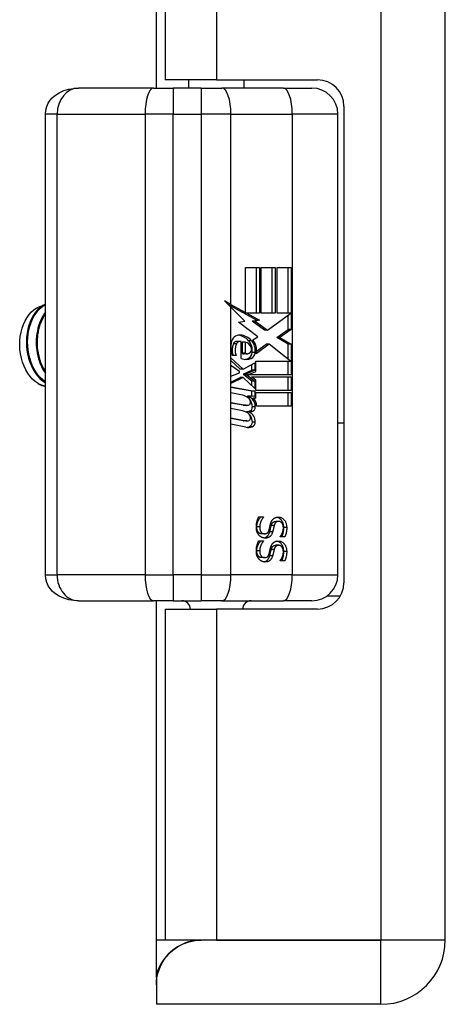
# Model space of a CAD drawing. Header units: inches. Extents: x 1.5 to 30.7, y 2.1 to 16.8.
# Tile 5 of 33: x 9.1 to 10.1, y 6.4 to 8.7. Entities that reach past the tile are written whole.
import ezdxf

# ---------------------------------------------------------------- set-up
doc = ezdxf.new("R2010")
doc.units = ezdxf.units.IN
doc.header["$MEASUREMENT"] = 0
doc.layers.add('Visible Edges(ANSI)', color=7, linetype='Continuous', lineweight=25)
doc.layers.add('Visible Tangent Edges(ANSI)', color=7, linetype='Continuous', lineweight=25)

msp = doc.modelspace()

# ---------------------------------------------------------------- linework, layer by layer
at = {"layer": 'Visible Edges(ANSI)'}
for p, q in [((10.0809, 6.571), (10.0809, 12.279)), ((9.4249, 8.5077), (9.4249, 10.3423)), ((9.4449, 10.3235), (9.4449, 8.5265)), ((9.4184, 8.5077), (9.2484, 8.5077)), ((9.4184, 8.5077), (9.4632, 8.5077)), ((9.5614, 8.5265), (9.4449, 8.5265)), ((9.5267, 8.5077), (9.4632, 8.5077)), ((9.4989, 8.5077), (9.4989, 8.5265)), ((9.5267, 8.5077), (9.5738, 8.5077)), ((9.5614, 8.5265), (9.7909, 8.5265)), ((9.7132, 8.5077), (9.5738, 8.5077)), ((9.6239, 8.5077), (9.6239, 8.5265)), ((9.7132, 8.5077), (9.7779, 8.5077)), ((9.8509, 8.4665), (9.8509, 7.3835)), ((9.1728, 7.4014), (9.1728, 8.4486)), ((9.837, 7.4014), (9.837, 8.4486)), ((9.6271, 8.0996), (9.6588, 8.0996)), ((9.6271, 7.9978), (9.6271, 8.0996)), ((9.652, 7.996), (9.652, 8.0996)), ((9.6588, 8.0996), (9.6588, 7.996)), ((9.6632, 8.0996), (9.6949, 8.0996)), ((9.6632, 7.996), (9.6632, 8.0996)), ((9.6881, 7.996), (9.6881, 8.0996)), ((9.6949, 8.0996), (9.6949, 7.996)), ((9.699, 7.996), (9.699, 8.0996)), ((9.699, 8.0996), (9.7307, 8.0996)), ((9.724, 7.996), (9.724, 8.0996)), ((9.7307, 8.0996), (9.7307, 7.9591)), ((9.6204, 7.9978), (9.5882, 8.0156)), ((9.594, 8.0161), (9.6271, 7.9978)), ((9.6256, 7.9778), (9.594, 8.0097)), ((9.6271, 7.9978), (9.6204, 7.9978)), ((9.6526, 7.9799), (9.6236, 7.996)), ((9.6304, 7.996), (9.6236, 7.996)), ((9.6304, 7.996), (9.6594, 7.9799)), ((9.6588, 7.996), (9.6304, 7.996)), ((9.6949, 7.996), (9.6632, 7.996)), ((9.6771, 7.9572), (9.7301, 7.996)), ((9.7301, 7.996), (9.699, 7.996)), ((9.724, 7.9591), (9.724, 7.9915)), ((9.6116, 7.9757), (9.6256, 7.9778)), ((9.6551, 7.9427), (9.6116, 7.9757)), ((9.6427, 7.9778), (9.6526, 7.9799)), ((9.6704, 7.9572), (9.6427, 7.9778)), ((9.6494, 7.9778), (9.6427, 7.9778)), ((9.6594, 7.9799), (9.6494, 7.9778)), ((9.6494, 7.9778), (9.6771, 7.9572)), ((9.6594, 7.9799), (9.6526, 7.9799)), ((9.6771, 7.9572), (9.6704, 7.9572)), ((9.6982, 7.9406), (9.724, 7.9591)), ((9.7307, 7.9591), (9.7049, 7.9406)), ((9.7307, 7.9591), (9.724, 7.9591)), ((9.6149, 7.9321), (9.6082, 7.9321)), ((9.6176, 7.8933), (9.6176, 7.9317)), ((9.6265, 7.9301), (9.6198, 7.9301)), ((9.6198, 7.9301), (9.6198, 7.9049)), ((9.6265, 7.9301), (9.6265, 7.9049)), ((9.6437, 7.9354), (9.6551, 7.9427)), ((9.6811, 7.9257), (9.6517, 7.904)), ((9.6524, 7.9095), (9.6744, 7.9257)), ((9.6811, 7.9257), (9.6744, 7.9257)), ((9.7295, 7.8873), (9.6811, 7.9257)), ((9.724, 7.926), (9.6982, 7.9406)), ((9.7049, 7.9406), (9.6982, 7.9406)), ((9.7049, 7.9406), (9.7307, 7.926)), ((9.724, 7.8917), (9.724, 7.926)), ((9.7307, 7.926), (9.724, 7.926)), ((9.7307, 7.926), (9.7307, 7.8558)), ((9.6265, 7.9049), (9.6198, 7.9049)), ((9.631, 7.9037), (9.6243, 7.9037)), ((9.649, 7.9065), (9.6423, 7.9065)), ((9.5943, 7.8945), (9.6218, 7.8687)), ((9.5943, 7.8775), (9.5943, 7.8945)), ((9.615, 7.8687), (9.5943, 7.8882)), ((9.6058, 7.9002), (9.5969, 7.9002)), ((9.6218, 7.8687), (9.6481, 7.8832)), ((9.6414, 7.8662), (9.6414, 7.8795)), ((9.6481, 7.8832), (9.6481, 7.8662)), ((9.6509, 7.8873), (9.7295, 7.8873)), ((9.6509, 7.8637), (9.6509, 7.8873)), ((9.724, 7.8558), (9.724, 7.8873)), ((9.6135, 7.8634), (9.5943, 7.8775)), ((9.5943, 7.853), (9.6135, 7.8608)), ((9.6135, 7.8608), (9.6135, 7.8634)), ((9.6218, 7.8687), (9.615, 7.8687)), ((9.6233, 7.858), (9.6414, 7.8662)), ((9.6233, 7.8558), (9.6233, 7.858)), ((9.63, 7.858), (9.6233, 7.858)), ((9.6481, 7.8662), (9.63, 7.858)), ((9.63, 7.858), (9.63, 7.8558)), ((9.6335, 7.8558), (9.6509, 7.8637)), ((9.6481, 7.8662), (9.6414, 7.8662)), ((9.5943, 7.836), (9.5943, 7.853)), ((9.5943, 7.8394), (9.6152, 7.8501)), ((9.622, 7.8501), (9.5943, 7.836)), ((9.622, 7.8501), (9.6152, 7.8501)), ((9.6481, 7.8246), (9.622, 7.8501)), ((9.6414, 7.8418), (9.6233, 7.8558)), ((9.63, 7.8558), (9.6233, 7.8558)), ((9.63, 7.8558), (9.6481, 7.8418)), ((9.7307, 7.8558), (9.6335, 7.8558)), ((9.6407, 7.8514), (9.7307, 7.8514)), ((9.6509, 7.8435), (9.6407, 7.8514)), ((9.6414, 7.8312), (9.6414, 7.8418)), ((9.6481, 7.8418), (9.6414, 7.8418)), ((9.6481, 7.8418), (9.6481, 7.8246)), ((9.6509, 7.8202), (9.6509, 7.8435)), ((9.724, 7.8202), (9.724, 7.8514)), ((9.7307, 7.8514), (9.7307, 7.8202)), ((9.5943, 7.8287), (9.6481, 7.8186)), ((9.5943, 7.8149), (9.5943, 7.8287)), ((9.6414, 7.8186), (9.5943, 7.8275)), ((9.6165, 7.8107), (9.5943, 7.8149)), ((9.6481, 7.8186), (9.6414, 7.8186)), ((9.6414, 7.8073), (9.6414, 7.8186)), ((9.6481, 7.8186), (9.6481, 7.8067)), ((9.7307, 7.8202), (9.6509, 7.8202)), ((9.6509, 7.8158), (9.7307, 7.8158)), ((9.6509, 7.8029), (9.6509, 7.8158)), ((9.724, 7.7846), (9.724, 7.8158)), ((9.7307, 7.8158), (9.7307, 7.7846)), ((9.5943, 7.7931), (9.6283, 7.7867)), ((9.5943, 7.7793), (9.5943, 7.7931)), ((9.6216, 7.7867), (9.5943, 7.7919)), ((9.6319, 7.8046), (9.6319, 7.8076)), ((9.6386, 7.8076), (9.6319, 7.8076)), ((9.6386, 7.8045), (9.632, 7.8045)), ((9.6386, 7.8076), (9.6386, 7.8045)), ((9.6481, 7.8067), (9.6386, 7.8076)), ((9.6449, 7.8035), (9.6509, 7.8029)), ((9.6509, 7.8029), (9.6454, 7.8029)), ((9.6165, 7.7751), (9.5943, 7.7793)), ((9.6304, 7.7865), (9.6237, 7.7865)), ((9.636, 7.7717), (9.6293, 7.7717)), ((9.7307, 7.7846), (9.6523, 7.7846)), ((9.5943, 7.7579), (9.6283, 7.7515)), ((9.5943, 7.744), (9.5943, 7.7579)), ((9.6216, 7.7515), (9.5943, 7.7566)), ((9.6304, 7.7513), (9.6237, 7.7513)), ((9.837, 7.7469), (9.8509, 7.7469)), ((9.6281, 7.737), (9.5943, 7.744)), ((9.6571, 7.533), (9.6682, 7.533)), ((9.6615, 7.5323), (9.6615, 7.533)), ((9.6682, 7.5323), (9.6615, 7.5323)), ((9.6682, 7.533), (9.6682, 7.5323)), ((9.7027, 7.5227), (9.696, 7.5227)), ((9.6571, 7.4787), (9.6682, 7.4787)), ((9.6615, 7.478), (9.6615, 7.4787)), ((9.6682, 7.478), (9.6615, 7.478)), ((9.6707, 7.4946), (9.664, 7.4946)), ((9.6682, 7.4787), (9.6682, 7.478)), ((9.706, 7.4876), (9.706, 7.4883)), ((9.7166, 7.4876), (9.706, 7.4876)), ((9.7027, 7.4684), (9.696, 7.4684)), ((9.6707, 7.4404), (9.664, 7.4404)), ((9.706, 7.4333), (9.706, 7.434)), ((9.7166, 7.4333), (9.706, 7.4333)), ((9.2484, 7.3423), (9.4184, 7.3423)), ((9.4632, 7.3423), (9.4184, 7.3423)), ((9.4249, 6.571), (9.4249, 7.3423)), ((9.4632, 7.3423), (9.5267, 7.3423)), ((9.5738, 7.3423), (9.5267, 7.3423)), ((9.5738, 7.3423), (9.7132, 7.3423)), ((9.7779, 7.3423), (9.7132, 7.3423)), ((9.812, 7.3532), (9.8427, 7.3532)), ((9.4449, 7.3235), (9.5614, 7.3235)), ((9.4449, 7.3235), (9.4449, 6.571)), ((9.7909, 7.3235), (9.5614, 7.3235)), ((9.4249, 6.4858), (9.4249, 6.571)), ((9.5614, 6.571), (9.4449, 6.571)), ((9.9349, 6.571), (9.5268, 6.571)), ((9.5614, 6.571), (9.9349, 6.571)), ((9.9349, 6.571), (9.9349, 6.571)), ((9.4249, 6.4858), (9.4249, 6.4691)), ((9.4249, 6.4691), (9.4249, 6.425)), ((9.9349, 6.425), (9.4249, 6.425))]:
    msp.add_line(p, q, dxfattribs=at)
at = {"layer": 'Visible Edges(ANSI)', "flags": 128}
for points in [[(9.1728, 8.4486), (9.1736, 8.4576), (9.1759, 8.466), (9.1793, 8.4735), (9.1836, 8.48), (9.1884, 8.4855), (9.1934, 8.4901), (9.2039, 8.4972), (9.2148, 8.502), (9.2259, 8.5052), (9.2371, 8.5071), (9.2484, 8.5077)], [(9.1564, 7.8361), (9.15, 7.8406), (9.1439, 7.8461), (9.1382, 7.8524), (9.133, 7.8594), (9.1284, 7.8672), (9.1244, 7.8756), (9.121, 7.8845), (9.1183, 7.8938), (9.1163, 7.9035), (9.1151, 7.9133), (9.1146, 7.9233), (9.1148, 7.9333), (9.1158, 7.9431), (9.1176, 7.9527), (9.12, 7.9619), (9.1232, 7.9707), (9.1269, 7.979), (9.1313, 7.9865), (9.1363, 7.9934), (9.1417, 7.9993), (9.1476, 8.0044), (9.1538, 8.0085), (9.1604, 8.0116), (9.1671, 8.0136)], [(9.1728, 8.0169), (9.1668, 8.0135), (9.1611, 8.0092), (9.1557, 8.0041), (9.1507, 7.9983), (9.1461, 7.9917), (9.142, 7.9844), (9.1385, 7.9766), (9.1355, 7.9682), (9.1331, 7.9595), (9.1314, 7.9503), (9.1303, 7.941), (9.1298, 7.9315), (9.1301, 7.9219), (9.131, 7.9123), (9.1325, 7.9029), (9.1348, 7.8937), (9.1377, 7.8848), (9.1411, 7.8763), (9.1452, 7.8682), (9.1498, 7.8608), (9.1549, 7.854), (9.1605, 7.8478), (9.1665, 7.8425), (9.1728, 7.8379)], [(9.1728, 7.8398), (9.1668, 7.8445), (9.1612, 7.85), (9.156, 7.8561), (9.1512, 7.8628), (9.1469, 7.8702), (9.1431, 7.878), (9.1399, 7.8863), (9.1372, 7.8949), (9.1351, 7.9038), (9.1337, 7.9129), (9.1328, 7.9221), (9.1326, 7.9313), (9.133, 7.9405), (9.134, 7.9495), (9.1356, 7.9583), (9.1378, 7.9668), (9.1406, 7.975), (9.1439, 7.9826), (9.1477, 7.9898), (9.152, 7.9963), (9.1567, 8.0022), (9.1617, 8.0074), (9.1671, 8.0118), (9.1728, 8.0154)], [(9.1728, 7.9981), (9.1697, 7.9937), (9.1668, 7.989), (9.1641, 7.9841), (9.1617, 7.9789), (9.1595, 7.9734), (9.1576, 7.9677), (9.156, 7.9619), (9.1546, 7.9558), (9.1535, 7.9497), (9.1527, 7.9434), (9.1523, 7.937), (9.1521, 7.9306), (9.1522, 7.9242), (9.1526, 7.9177), (9.1534, 7.9113), (9.1544, 7.905), (9.1557, 7.8988), (9.1574, 7.8926), (9.1593, 7.8866), (9.1614, 7.8808), (9.1639, 7.8752), (9.1666, 7.8698), (9.1696, 7.8646), (9.1728, 7.8598)], [(9.1728, 7.864), (9.17, 7.8687), (9.1674, 7.8736), (9.1651, 7.8788), (9.1629, 7.8841), (9.1611, 7.8896), (9.1594, 7.8952), (9.158, 7.9009), (9.1569, 7.9068), (9.156, 7.9127), (9.1553, 7.9186), (9.155, 7.9246), (9.1549, 7.9305), (9.155, 7.9365), (9.1554, 7.9424), (9.1561, 7.9482), (9.157, 7.954), (9.1582, 7.9596), (9.1596, 7.9651), (9.1613, 7.9704), (9.1631, 7.9756), (9.1652, 7.9806), (9.1676, 7.9854), (9.1701, 7.9899), (9.1728, 7.9942)], [(9.1299, 7.935), (9.1299, 7.9346), (9.1299, 7.9342), (9.1299, 7.9338), (9.1299, 7.9334), (9.1298, 7.9329), (9.1298, 7.9325), (9.1298, 7.9321), (9.1298, 7.9317), (9.1298, 7.9313), (9.1298, 7.9309), (9.1298, 7.9304), (9.1298, 7.93), (9.1298, 7.9296), (9.1298, 7.9292), (9.1298, 7.9288), (9.1298, 7.9284), (9.1298, 7.9279), (9.1298, 7.9275), (9.1298, 7.9271), (9.1299, 7.9267), (9.1299, 7.9263), (9.1299, 7.9259), (9.1299, 7.9254), (9.1299, 7.925)], [(9.1522, 7.935), (9.1522, 7.9346), (9.1522, 7.9342), (9.1522, 7.9338), (9.1521, 7.9333), (9.1521, 7.9329), (9.1521, 7.9325), (9.1521, 7.9321), (9.1521, 7.9317), (9.1521, 7.9313), (9.1521, 7.9309), (9.1521, 7.9304), (9.1521, 7.93), (9.1521, 7.9296), (9.1521, 7.9292), (9.1521, 7.9288), (9.1521, 7.9284), (9.1521, 7.9279), (9.1521, 7.9275), (9.1521, 7.9271), (9.1521, 7.9267), (9.1521, 7.9263), (9.1522, 7.9259), (9.1522, 7.9254), (9.1522, 7.925)], [(9.1728, 7.8298), (9.1721, 7.8299), (9.1714, 7.8301), (9.1707, 7.8303), (9.17, 7.8305), (9.1693, 7.8307), (9.1686, 7.8309), (9.1679, 7.8311), (9.1672, 7.8313), (9.1665, 7.8315), (9.1659, 7.8318), (9.1652, 7.832), (9.1645, 7.8323), (9.1638, 7.8325), (9.1631, 7.8328), (9.1624, 7.8331), (9.1618, 7.8334), (9.1611, 7.8337), (9.1604, 7.834), (9.1598, 7.8343), (9.1591, 7.8347), (9.1584, 7.835), (9.1578, 7.8353), (9.1571, 7.8357), (9.1564, 7.8361)], [(9.6519, 7.5097), (9.6519, 7.511), (9.652, 7.5122), (9.652, 7.5134), (9.6521, 7.5146), (9.6522, 7.5157), (9.6523, 7.5169), (9.6524, 7.5179), (9.6526, 7.519), (9.6528, 7.52), (9.653, 7.521), (9.6532, 7.5219), (9.6534, 7.5228), (9.6537, 7.5237), (9.6539, 7.5246), (9.6542, 7.5255), (9.6545, 7.5264), (9.6548, 7.5272), (9.6551, 7.5281), (9.6554, 7.5289), (9.6557, 7.5297), (9.6561, 7.5306), (9.6564, 7.5314), (9.6567, 7.5322), (9.6571, 7.533)], [(9.6528, 7.5104), (9.6529, 7.5113), (9.6529, 7.5123), (9.653, 7.5132), (9.6531, 7.5141), (9.6532, 7.515), (9.6534, 7.516), (9.6536, 7.5169), (9.6538, 7.5179), (9.6541, 7.5188), (9.6544, 7.5198), (9.6547, 7.5208), (9.6551, 7.5218), (9.6555, 7.5227), (9.6559, 7.5237), (9.6564, 7.5246), (9.6568, 7.5256), (9.6573, 7.5265), (9.6578, 7.5273), (9.6584, 7.5282), (9.6589, 7.5291), (9.6595, 7.5299), (9.6602, 7.5307), (9.6608, 7.5315), (9.6615, 7.5323)], [(9.6682, 7.5323), (9.6675, 7.5315), (9.6669, 7.5307), (9.6663, 7.5299), (9.6657, 7.5291), (9.6651, 7.5282), (9.6646, 7.5273), (9.664, 7.5265), (9.6636, 7.5256), (9.6631, 7.5246), (9.6626, 7.5237), (9.6622, 7.5227), (9.6618, 7.5218), (9.6615, 7.5208), (9.6611, 7.5198), (9.6608, 7.5188), (9.6606, 7.5179), (9.6603, 7.5169), (9.6601, 7.516), (9.66, 7.515), (9.6598, 7.5141), (9.6597, 7.5132), (9.6596, 7.5123), (9.6596, 7.5113), (9.6596, 7.5104)], [(9.6839, 7.5162), (9.6841, 7.5168), (9.6842, 7.5174), (9.6844, 7.518), (9.6846, 7.5185), (9.6848, 7.5191), (9.6849, 7.5196), (9.6851, 7.5202), (9.6853, 7.5207), (9.6855, 7.5212), (9.6858, 7.5218), (9.686, 7.5223), (9.6862, 7.5227), (9.6864, 7.5232), (9.6867, 7.5237), (9.6869, 7.5241), (9.6872, 7.5246), (9.6875, 7.525), (9.6878, 7.5255), (9.6881, 7.5259), (9.6884, 7.5263), (9.6887, 7.5267), (9.6891, 7.5271), (9.6894, 7.5275), (9.6898, 7.5279)], [(9.6857, 7.5134), (9.6858, 7.5141), (9.6861, 7.5148), (9.6863, 7.5155), (9.6866, 7.5162), (9.6868, 7.5168), (9.6871, 7.5174), (9.6874, 7.5179), (9.6878, 7.5184), (9.6881, 7.5189), (9.6885, 7.5194), (9.6889, 7.5199), (9.6893, 7.5203), (9.6897, 7.5207), (9.6902, 7.521), (9.6907, 7.5213), (9.6912, 7.5216), (9.6917, 7.5218), (9.6922, 7.5221), (9.6928, 7.5222), (9.6934, 7.5224), (9.694, 7.5225), (9.6947, 7.5226), (9.6953, 7.5226), (9.696, 7.5227)], [(9.6898, 7.5279), (9.6902, 7.5282), (9.6906, 7.5286), (9.6909, 7.5289), (9.6914, 7.5292), (9.6918, 7.5295), (9.6922, 7.5298), (9.6926, 7.5301), (9.6931, 7.5304), (9.6935, 7.5306), (9.694, 7.5308), (9.6945, 7.5311), (9.695, 7.5313), (9.6955, 7.5315), (9.696, 7.5316), (9.6965, 7.5318), (9.6971, 7.5319), (9.6976, 7.5321), (9.6982, 7.5322), (9.6987, 7.5323), (9.6993, 7.5323), (9.6999, 7.5324), (9.7006, 7.5324), (9.7012, 7.5325), (9.7018, 7.5325)], [(9.7027, 7.5227), (9.7021, 7.5226), (9.7014, 7.5226), (9.7007, 7.5225), (9.7001, 7.5224), (9.6995, 7.5222), (9.699, 7.5221), (9.6984, 7.5218), (9.6979, 7.5216), (9.6974, 7.5213), (9.6969, 7.521), (9.6965, 7.5207), (9.696, 7.5203), (9.6956, 7.5199), (9.6952, 7.5194), (9.6949, 7.5189), (9.6945, 7.5184), (9.6942, 7.5179), (9.6939, 7.5174), (9.6936, 7.5168), (9.6933, 7.5162), (9.693, 7.5155), (9.6928, 7.5148), (9.6926, 7.5141), (9.6924, 7.5134)], [(9.7141, 7.5086), (9.7141, 7.5102), (9.714, 7.5117), (9.7139, 7.5131), (9.7137, 7.5145), (9.7134, 7.5159), (9.713, 7.5172), (9.7126, 7.5185), (9.7122, 7.5198), (9.7117, 7.521), (9.7111, 7.5221), (9.7104, 7.5233), (9.7097, 7.5243), (9.709, 7.5254), (9.7081, 7.5264), (9.7073, 7.5273), (9.7064, 7.5281), (9.7055, 7.5289), (9.7046, 7.5296), (9.7036, 7.5302), (9.7026, 7.5308), (9.7016, 7.5312), (9.7005, 7.5316), (9.6994, 7.532), (9.6983, 7.5322)], [(9.7018, 7.5325), (9.7032, 7.5324), (9.7045, 7.5323), (9.7057, 7.5321), (9.7069, 7.5317), (9.7081, 7.5313), (9.7093, 7.5308), (9.7104, 7.5302), (9.7115, 7.5295), (9.7125, 7.5287), (9.7135, 7.5278), (9.7145, 7.5268), (9.7154, 7.5258), (9.7163, 7.5246), (9.7171, 7.5234), (9.7178, 7.5222), (9.7184, 7.5209), (9.719, 7.5195), (9.7195, 7.5181), (9.7199, 7.5167), (9.7203, 7.5152), (9.7205, 7.5136), (9.7207, 7.512), (9.7208, 7.5103), (9.7209, 7.5086)], [(9.7132, 7.508), (9.7132, 7.5091), (9.7131, 7.5101), (9.713, 7.5111), (9.7129, 7.5121), (9.7127, 7.513), (9.7125, 7.5139), (9.7122, 7.5148), (9.7119, 7.5156), (9.7116, 7.5164), (9.7112, 7.5172), (9.7108, 7.5179), (9.7103, 7.5186), (9.7098, 7.5193), (9.7093, 7.5198), (9.7088, 7.5204), (9.7082, 7.5209), (9.7076, 7.5213), (9.707, 7.5216), (9.7063, 7.522), (9.7057, 7.5222), (9.705, 7.5224), (9.7043, 7.5225), (9.7035, 7.5226), (9.7027, 7.5227)], [(9.658, 7.4912), (9.6575, 7.4918), (9.657, 7.4924), (9.6566, 7.493), (9.6562, 7.4936), (9.6558, 7.4942), (9.6554, 7.4949), (9.655, 7.4955), (9.6547, 7.4962), (9.6543, 7.4968), (9.654, 7.4975), (9.6537, 7.4982), (9.6535, 7.4989), (9.6532, 7.4997), (9.653, 7.5004), (9.6528, 7.5012), (9.6526, 7.5021), (9.6524, 7.5029), (9.6523, 7.5038), (9.6522, 7.5047), (9.6521, 7.5056), (9.652, 7.5066), (9.652, 7.5076), (9.6519, 7.5087), (9.6519, 7.5097)], [(9.664, 7.4946), (9.6631, 7.4947), (9.6623, 7.4947), (9.6616, 7.4949), (9.6608, 7.4951), (9.6601, 7.4953), (9.6594, 7.4956), (9.6588, 7.496), (9.6581, 7.4964), (9.6575, 7.4969), (9.657, 7.4974), (9.6564, 7.498), (9.6559, 7.4986), (9.6554, 7.4993), (9.655, 7.5001), (9.6546, 7.5009), (9.6542, 7.5017), (9.6539, 7.5026), (9.6536, 7.5036), (9.6534, 7.5046), (9.6532, 7.5056), (9.653, 7.5068), (9.6529, 7.5079), (9.6529, 7.5091), (9.6528, 7.5104)], [(9.6596, 7.5104), (9.6596, 7.5091), (9.6597, 7.5079), (9.6598, 7.5068), (9.6599, 7.5056), (9.6601, 7.5046), (9.6603, 7.5036), (9.6606, 7.5026), (9.6609, 7.5017), (9.6613, 7.5009), (9.6617, 7.5001), (9.6621, 7.4993), (9.6626, 7.4986), (9.6631, 7.498), (9.6637, 7.4974), (9.6643, 7.4969), (9.6649, 7.4964), (9.6655, 7.496), (9.6662, 7.4956), (9.6668, 7.4953), (9.6676, 7.4951), (9.6683, 7.4949), (9.6691, 7.4947), (9.6699, 7.4947), (9.6707, 7.4946)], [(9.6688, 7.4851), (9.6696, 7.4853), (9.6704, 7.4855), (9.6712, 7.4857), (9.6719, 7.4859), (9.6726, 7.4862), (9.6733, 7.4866), (9.674, 7.4869), (9.6746, 7.4873), (9.6752, 7.4878), (9.6758, 7.4882), (9.6764, 7.4887), (9.677, 7.4893), (9.6775, 7.4899), (9.6781, 7.4905), (9.6786, 7.4911), (9.6791, 7.4918), (9.6795, 7.4926), (9.68, 7.4934), (9.6804, 7.4942), (9.6808, 7.495), (9.6811, 7.4959), (9.6815, 7.4969), (9.6818, 7.4979), (9.6821, 7.4989)], [(9.6707, 7.4946), (9.6713, 7.4946), (9.672, 7.4947), (9.6726, 7.4948), (9.6732, 7.4949), (9.6738, 7.495), (9.6743, 7.4952), (9.6748, 7.4953), (9.6753, 7.4956), (9.6758, 7.4958), (9.6763, 7.4961), (9.6767, 7.4964), (9.6772, 7.4967), (9.6776, 7.4971), (9.678, 7.4975), (9.6783, 7.4979), (9.6787, 7.4984), (9.679, 7.4989), (9.6793, 7.4994), (9.6796, 7.5), (9.6799, 7.5006), (9.6802, 7.5012), (9.6804, 7.5019), (9.6807, 7.5026), (9.6809, 7.5034)], [(9.6889, 7.4989), (9.6885, 7.4977), (9.6881, 7.4966), (9.6877, 7.4955), (9.6872, 7.4945), (9.6868, 7.4935), (9.6862, 7.4926), (9.6857, 7.4917), (9.6851, 7.4909), (9.6845, 7.4901), (9.6839, 7.4894), (9.6832, 7.4888), (9.6825, 7.4882), (9.6818, 7.4877), (9.6811, 7.4872), (9.6803, 7.4867), (9.6795, 7.4863), (9.6787, 7.486), (9.6778, 7.4857), (9.6769, 7.4854), (9.676, 7.4852), (9.6751, 7.485), (9.6741, 7.4849), (9.6731, 7.4848), (9.6721, 7.4848)], [(9.6809, 7.5034), (9.681, 7.5039), (9.6812, 7.5044), (9.6813, 7.505), (9.6814, 7.5055), (9.6816, 7.506), (9.6817, 7.5065), (9.6818, 7.507), (9.6819, 7.5075), (9.682, 7.508), (9.6821, 7.5084), (9.6822, 7.5089), (9.6823, 7.5094), (9.6824, 7.5098), (9.6826, 7.5103), (9.6827, 7.5108), (9.6828, 7.5113), (9.6829, 7.5119), (9.683, 7.5124), (9.6832, 7.513), (9.6833, 7.5136), (9.6834, 7.5142), (9.6836, 7.5148), (9.6838, 7.5155), (9.6839, 7.5162)], [(9.6821, 7.4989), (9.6823, 7.4994), (9.6824, 7.4999), (9.6826, 7.5004), (9.6827, 7.501), (9.6828, 7.5015), (9.683, 7.5021), (9.6831, 7.5027), (9.6833, 7.5034), (9.6834, 7.504), (9.6836, 7.5047), (9.6838, 7.5054), (9.6839, 7.5061), (9.6841, 7.5068), (9.6842, 7.5075), (9.6844, 7.5082), (9.6845, 7.5088), (9.6847, 7.5095), (9.6848, 7.5101), (9.685, 7.5107), (9.6851, 7.5113), (9.6853, 7.5118), (9.6854, 7.5124), (9.6855, 7.5129), (9.6857, 7.5134)], [(9.6924, 7.5134), (9.6923, 7.5129), (9.6921, 7.5124), (9.692, 7.5118), (9.6919, 7.5113), (9.6917, 7.5107), (9.6916, 7.5101), (9.6914, 7.5095), (9.6913, 7.5088), (9.6911, 7.5082), (9.691, 7.5075), (9.6908, 7.5068), (9.6907, 7.5061), (9.6905, 7.5054), (9.6903, 7.5047), (9.6902, 7.504), (9.69, 7.5034), (9.6899, 7.5027), (9.6897, 7.5021), (9.6896, 7.5015), (9.6894, 7.501), (9.6893, 7.5004), (9.6892, 7.4999), (9.689, 7.4994), (9.6889, 7.4989)], [(9.706, 7.4883), (9.7065, 7.4888), (9.7069, 7.4894), (9.7074, 7.4901), (9.7078, 7.4907), (9.7083, 7.4914), (9.7087, 7.4921), (9.7091, 7.4929), (9.7095, 7.4936), (9.7099, 7.4944), (9.7103, 7.4952), (9.7107, 7.4961), (9.7111, 7.4969), (9.7114, 7.4978), (9.7117, 7.4987), (9.712, 7.4996), (9.7123, 7.5005), (9.7125, 7.5014), (9.7127, 7.5023), (9.7128, 7.5033), (9.713, 7.5042), (9.7131, 7.5051), (9.7132, 7.5061), (9.7132, 7.507), (9.7132, 7.508)], [(9.7098, 7.4876), (9.7102, 7.4883), (9.7105, 7.4891), (9.7108, 7.4899), (9.7111, 7.4907), (9.7114, 7.4915), (9.7117, 7.4923), (9.7119, 7.4931), (9.7122, 7.4939), (9.7124, 7.4948), (9.7126, 7.4956), (9.7128, 7.4965), (9.713, 7.4974), (9.7132, 7.4983), (9.7134, 7.4992), (9.7135, 7.5001), (9.7137, 7.501), (9.7138, 7.5019), (9.7139, 7.5028), (9.714, 7.5038), (9.714, 7.5047), (9.7141, 7.5057), (9.7141, 7.5067), (9.7141, 7.5077), (9.7141, 7.5086)], [(9.7209, 7.5086), (9.7209, 7.5077), (9.7208, 7.5067), (9.7208, 7.5057), (9.7208, 7.5047), (9.7207, 7.5038), (9.7206, 7.5028), (9.7205, 7.5019), (9.7204, 7.501), (9.7203, 7.5001), (9.7201, 7.4992), (9.7199, 7.4983), (9.7198, 7.4974), (9.7196, 7.4965), (9.7194, 7.4956), (9.7192, 7.4948), (9.7189, 7.4939), (9.7187, 7.4931), (9.7184, 7.4923), (9.7181, 7.4915), (9.7179, 7.4907), (9.7175, 7.4899), (9.7172, 7.4891), (9.7169, 7.4883), (9.7166, 7.4876)], [(9.6519, 7.4555), (9.6519, 7.4567), (9.652, 7.458), (9.652, 7.4592), (9.6521, 7.4603), (9.6522, 7.4615), (9.6523, 7.4626), (9.6524, 7.4637), (9.6526, 7.4647), (9.6528, 7.4657), (9.653, 7.4667), (9.6532, 7.4676), (9.6534, 7.4686), (9.6537, 7.4695), (9.6539, 7.4703), (9.6542, 7.4712), (9.6545, 7.4721), (9.6548, 7.4729), (9.6551, 7.4738), (9.6554, 7.4746), (9.6557, 7.4755), (9.6561, 7.4763), (9.6564, 7.4771), (9.6567, 7.4779), (9.6571, 7.4787)], [(9.6528, 7.4562), (9.6529, 7.4571), (9.6529, 7.458), (9.653, 7.4589), (9.6531, 7.4598), (9.6532, 7.4608), (9.6534, 7.4617), (9.6536, 7.4627), (9.6538, 7.4636), (9.6541, 7.4646), (9.6544, 7.4655), (9.6547, 7.4665), (9.6551, 7.4675), (9.6555, 7.4685), (9.6559, 7.4694), (9.6564, 7.4704), (9.6568, 7.4713), (9.6573, 7.4722), (9.6578, 7.4731), (9.6584, 7.4739), (9.6589, 7.4748), (9.6595, 7.4756), (9.6602, 7.4764), (9.6608, 7.4772), (9.6615, 7.478)], [(9.6721, 7.4848), (9.6714, 7.4848), (9.6708, 7.4849), (9.6701, 7.4849), (9.6695, 7.485), (9.6688, 7.4851), (9.6682, 7.4852), (9.6676, 7.4854), (9.6669, 7.4856), (9.6663, 7.4858), (9.6656, 7.486), (9.665, 7.4862), (9.6644, 7.4865), (9.6638, 7.4868), (9.6631, 7.4871), (9.6626, 7.4874), (9.662, 7.4878), (9.6614, 7.4882), (9.6609, 7.4885), (9.6604, 7.4889), (9.6598, 7.4894), (9.6593, 7.4898), (9.6589, 7.4903), (9.6584, 7.4907), (9.658, 7.4912)], [(9.6682, 7.478), (9.6675, 7.4772), (9.6669, 7.4764), (9.6663, 7.4756), (9.6657, 7.4748), (9.6651, 7.4739), (9.6646, 7.4731), (9.664, 7.4722), (9.6636, 7.4713), (9.6631, 7.4704), (9.6626, 7.4694), (9.6622, 7.4685), (9.6618, 7.4675), (9.6615, 7.4665), (9.6611, 7.4655), (9.6608, 7.4646), (9.6606, 7.4636), (9.6603, 7.4627), (9.6601, 7.4617), (9.66, 7.4608), (9.6598, 7.4598), (9.6597, 7.4589), (9.6596, 7.458), (9.6596, 7.4571), (9.6596, 7.4562)], [(9.6898, 7.4736), (9.6902, 7.474), (9.6906, 7.4743), (9.6909, 7.4746), (9.6914, 7.475), (9.6918, 7.4753), (9.6922, 7.4755), (9.6926, 7.4758), (9.6931, 7.4761), (9.6935, 7.4763), (9.694, 7.4766), (9.6945, 7.4768), (9.695, 7.477), (9.6955, 7.4772), (9.696, 7.4774), (9.6965, 7.4775), (9.6971, 7.4777), (9.6976, 7.4778), (9.6982, 7.4779), (9.6987, 7.478), (9.6993, 7.4781), (9.6999, 7.4781), (9.7006, 7.4782), (9.7012, 7.4782), (9.7018, 7.4782)], [(9.7141, 7.4544), (9.7141, 7.4559), (9.714, 7.4574), (9.7139, 7.4589), (9.7137, 7.4603), (9.7134, 7.4616), (9.713, 7.463), (9.7126, 7.4643), (9.7122, 7.4655), (9.7117, 7.4667), (9.7111, 7.4679), (9.7104, 7.469), (9.7097, 7.4701), (9.709, 7.4711), (9.7081, 7.4721), (9.7073, 7.473), (9.7064, 7.4739), (9.7055, 7.4746), (9.7046, 7.4753), (9.7036, 7.476), (9.7026, 7.4765), (9.7016, 7.477), (9.7005, 7.4774), (9.6994, 7.4777), (9.6983, 7.4779)], [(9.7018, 7.4782), (9.7032, 7.4782), (9.7045, 7.478), (9.7057, 7.4778), (9.7069, 7.4775), (9.7081, 7.477), (9.7093, 7.4765), (9.7104, 7.4759), (9.7115, 7.4752), (9.7125, 7.4744), (9.7135, 7.4735), (9.7145, 7.4726), (9.7154, 7.4715), (9.7163, 7.4703), (9.7171, 7.4691), (9.7178, 7.4679), (9.7184, 7.4666), (9.719, 7.4652), (9.7195, 7.4638), (9.7199, 7.4624), (9.7203, 7.4609), (9.7205, 7.4593), (9.7207, 7.4577), (9.7208, 7.4561), (9.7209, 7.4544)], [(9.658, 7.437), (9.6575, 7.4375), (9.657, 7.4381), (9.6566, 7.4387), (9.6562, 7.4393), (9.6558, 7.44), (9.6554, 7.4406), (9.655, 7.4412), (9.6547, 7.4419), (9.6543, 7.4426), (9.654, 7.4433), (9.6537, 7.444), (9.6535, 7.4447), (9.6532, 7.4454), (9.653, 7.4462), (9.6528, 7.447), (9.6526, 7.4478), (9.6524, 7.4486), (9.6523, 7.4495), (9.6522, 7.4504), (9.6521, 7.4514), (9.652, 7.4524), (9.652, 7.4534), (9.6519, 7.4544), (9.6519, 7.4555)], [(9.664, 7.4404), (9.6631, 7.4404), (9.6623, 7.4405), (9.6616, 7.4406), (9.6608, 7.4408), (9.6601, 7.4411), (9.6594, 7.4414), (9.6588, 7.4417), (9.6581, 7.4421), (9.6575, 7.4426), (9.657, 7.4431), (9.6564, 7.4437), (9.6559, 7.4444), (9.6554, 7.445), (9.655, 7.4458), (9.6546, 7.4466), (9.6542, 7.4474), (9.6539, 7.4483), (9.6536, 7.4493), (9.6534, 7.4503), (9.6532, 7.4514), (9.653, 7.4525), (9.6529, 7.4537), (9.6529, 7.4549), (9.6528, 7.4562)], [(9.6596, 7.4562), (9.6596, 7.4549), (9.6597, 7.4537), (9.6598, 7.4525), (9.6599, 7.4514), (9.6601, 7.4503), (9.6603, 7.4493), (9.6606, 7.4483), (9.6609, 7.4474), (9.6613, 7.4466), (9.6617, 7.4458), (9.6621, 7.445), (9.6626, 7.4444), (9.6631, 7.4437), (9.6637, 7.4431), (9.6643, 7.4426), (9.6649, 7.4421), (9.6655, 7.4417), (9.6662, 7.4414), (9.6668, 7.4411), (9.6676, 7.4408), (9.6683, 7.4406), (9.6691, 7.4405), (9.6699, 7.4404), (9.6707, 7.4404)], [(9.6809, 7.4491), (9.681, 7.4496), (9.6812, 7.4502), (9.6813, 7.4507), (9.6814, 7.4512), (9.6816, 7.4517), (9.6817, 7.4522), (9.6818, 7.4527), (9.6819, 7.4532), (9.682, 7.4537), (9.6821, 7.4542), (9.6822, 7.4546), (9.6823, 7.4551), (9.6824, 7.4556), (9.6826, 7.456), (9.6827, 7.4565), (9.6828, 7.4571), (9.6829, 7.4576), (9.683, 7.4582), (9.6832, 7.4587), (9.6833, 7.4593), (9.6834, 7.4599), (9.6836, 7.4606), (9.6838, 7.4612), (9.6839, 7.4619)], [(9.6821, 7.4446), (9.6823, 7.4451), (9.6824, 7.4456), (9.6826, 7.4461), (9.6827, 7.4467), (9.6828, 7.4473), (9.683, 7.4478), (9.6831, 7.4485), (9.6833, 7.4491), (9.6834, 7.4497), (9.6836, 7.4504), (9.6838, 7.4511), (9.6839, 7.4518), (9.6841, 7.4525), (9.6842, 7.4532), (9.6844, 7.4539), (9.6845, 7.4546), (9.6847, 7.4552), (9.6848, 7.4558), (9.685, 7.4564), (9.6851, 7.457), (9.6853, 7.4576), (9.6854, 7.4581), (9.6855, 7.4586), (9.6857, 7.4591)], [(9.6839, 7.4619), (9.6841, 7.4625), (9.6842, 7.4631), (9.6844, 7.4637), (9.6846, 7.4643), (9.6848, 7.4648), (9.6849, 7.4654), (9.6851, 7.4659), (9.6853, 7.4665), (9.6855, 7.467), (9.6858, 7.4675), (9.686, 7.468), (9.6862, 7.4685), (9.6864, 7.469), (9.6867, 7.4694), (9.6869, 7.4699), (9.6872, 7.4703), (9.6875, 7.4708), (9.6878, 7.4712), (9.6881, 7.4716), (9.6884, 7.472), (9.6887, 7.4725), (9.6891, 7.4728), (9.6894, 7.4732), (9.6898, 7.4736)], [(9.6857, 7.4591), (9.6858, 7.4599), (9.6861, 7.4606), (9.6863, 7.4612), (9.6866, 7.4619), (9.6868, 7.4625), (9.6871, 7.4631), (9.6874, 7.4637), (9.6878, 7.4642), (9.6881, 7.4647), (9.6885, 7.4651), (9.6889, 7.4656), (9.6893, 7.466), (9.6897, 7.4664), (9.6902, 7.4667), (9.6907, 7.467), (9.6912, 7.4673), (9.6917, 7.4676), (9.6922, 7.4678), (9.6928, 7.468), (9.6934, 7.4681), (9.694, 7.4682), (9.6947, 7.4683), (9.6953, 7.4684), (9.696, 7.4684)], [(9.6924, 7.4591), (9.6923, 7.4586), (9.6921, 7.4581), (9.692, 7.4576), (9.6919, 7.457), (9.6917, 7.4564), (9.6916, 7.4558), (9.6914, 7.4552), (9.6913, 7.4546), (9.6911, 7.4539), (9.691, 7.4532), (9.6908, 7.4525), (9.6907, 7.4518), (9.6905, 7.4511), (9.6903, 7.4504), (9.6902, 7.4497), (9.69, 7.4491), (9.6899, 7.4485), (9.6897, 7.4478), (9.6896, 7.4473), (9.6894, 7.4467), (9.6893, 7.4461), (9.6892, 7.4456), (9.689, 7.4451), (9.6889, 7.4446)], [(9.7027, 7.4684), (9.7021, 7.4684), (9.7014, 7.4683), (9.7007, 7.4682), (9.7001, 7.4681), (9.6995, 7.468), (9.699, 7.4678), (9.6984, 7.4676), (9.6979, 7.4673), (9.6974, 7.467), (9.6969, 7.4667), (9.6965, 7.4664), (9.696, 7.466), (9.6956, 7.4656), (9.6952, 7.4651), (9.6949, 7.4647), (9.6945, 7.4642), (9.6942, 7.4637), (9.6939, 7.4631), (9.6936, 7.4625), (9.6933, 7.4619), (9.693, 7.4612), (9.6928, 7.4606), (9.6926, 7.4599), (9.6924, 7.4591)], [(9.7132, 7.4537), (9.7132, 7.4548), (9.7131, 7.4559), (9.713, 7.4569), (9.7129, 7.4578), (9.7127, 7.4588), (9.7125, 7.4597), (9.7122, 7.4605), (9.7119, 7.4614), (9.7116, 7.4622), (9.7112, 7.4629), (9.7108, 7.4636), (9.7103, 7.4643), (9.7098, 7.465), (9.7093, 7.4656), (9.7088, 7.4661), (9.7082, 7.4666), (9.7076, 7.467), (9.707, 7.4674), (9.7063, 7.4677), (9.7057, 7.4679), (9.705, 7.4681), (9.7043, 7.4683), (9.7035, 7.4684), (9.7027, 7.4684)], [(9.706, 7.434), (9.7065, 7.4346), (9.7069, 7.4352), (9.7074, 7.4358), (9.7078, 7.4365), (9.7083, 7.4371), (9.7087, 7.4378), (9.7091, 7.4386), (9.7095, 7.4393), (9.7099, 7.4401), (9.7103, 7.4409), (9.7107, 7.4418), (9.7111, 7.4427), (9.7114, 7.4435), (9.7117, 7.4444), (9.712, 7.4453), (9.7123, 7.4462), (9.7125, 7.4472), (9.7127, 7.4481), (9.7128, 7.449), (9.713, 7.4499), (9.7131, 7.4509), (9.7132, 7.4518), (9.7132, 7.4528), (9.7132, 7.4537)], [(9.7098, 7.4333), (9.7102, 7.4341), (9.7105, 7.4348), (9.7108, 7.4356), (9.7111, 7.4364), (9.7114, 7.4372), (9.7117, 7.438), (9.7119, 7.4388), (9.7122, 7.4397), (9.7124, 7.4405), (9.7126, 7.4414), (9.7128, 7.4422), (9.713, 7.4431), (9.7132, 7.444), (9.7134, 7.4449), (9.7135, 7.4458), (9.7137, 7.4467), (9.7138, 7.4476), (9.7139, 7.4486), (9.714, 7.4495), (9.714, 7.4505), (9.7141, 7.4514), (9.7141, 7.4524), (9.7141, 7.4534), (9.7141, 7.4544)], [(9.7209, 7.4544), (9.7209, 7.4534), (9.7208, 7.4524), (9.7208, 7.4514), (9.7208, 7.4505), (9.7207, 7.4495), (9.7206, 7.4486), (9.7205, 7.4476), (9.7204, 7.4467), (9.7203, 7.4458), (9.7201, 7.4449), (9.7199, 7.444), (9.7198, 7.4431), (9.7196, 7.4422), (9.7194, 7.4414), (9.7192, 7.4405), (9.7189, 7.4397), (9.7187, 7.4388), (9.7184, 7.438), (9.7181, 7.4372), (9.7179, 7.4364), (9.7175, 7.4356), (9.7172, 7.4348), (9.7169, 7.4341), (9.7166, 7.4333)], [(9.6721, 7.4305), (9.6714, 7.4306), (9.6708, 7.4306), (9.6701, 7.4306), (9.6695, 7.4307), (9.6688, 7.4308), (9.6682, 7.431), (9.6676, 7.4311), (9.6669, 7.4313), (9.6663, 7.4315), (9.6656, 7.4317), (9.665, 7.432), (9.6644, 7.4322), (9.6638, 7.4325), (9.6631, 7.4328), (9.6626, 7.4332), (9.662, 7.4335), (9.6614, 7.4339), (9.6609, 7.4343), (9.6604, 7.4347), (9.6598, 7.4351), (9.6593, 7.4355), (9.6589, 7.436), (9.6584, 7.4365), (9.658, 7.437)], [(9.6688, 7.4308), (9.6696, 7.431), (9.6704, 7.4312), (9.6712, 7.4314), (9.6719, 7.4317), (9.6726, 7.432), (9.6733, 7.4323), (9.674, 7.4327), (9.6746, 7.4331), (9.6752, 7.4335), (9.6758, 7.434), (9.6764, 7.4345), (9.677, 7.435), (9.6775, 7.4356), (9.6781, 7.4362), (9.6786, 7.4369), (9.6791, 7.4376), (9.6795, 7.4383), (9.68, 7.4391), (9.6804, 7.4399), (9.6808, 7.4408), (9.6811, 7.4417), (9.6815, 7.4426), (9.6818, 7.4436), (9.6821, 7.4446)], [(9.6707, 7.4404), (9.6713, 7.4404), (9.672, 7.4404), (9.6726, 7.4405), (9.6732, 7.4406), (9.6738, 7.4407), (9.6743, 7.4409), (9.6748, 7.4411), (9.6753, 7.4413), (9.6758, 7.4415), (9.6763, 7.4418), (9.6767, 7.4421), (9.6772, 7.4425), (9.6776, 7.4428), (9.678, 7.4432), (9.6783, 7.4437), (9.6787, 7.4441), (9.679, 7.4446), (9.6793, 7.4452), (9.6796, 7.4457), (9.6799, 7.4463), (9.6802, 7.447), (9.6804, 7.4476), (9.6807, 7.4484), (9.6809, 7.4491)], [(9.6889, 7.4446), (9.6885, 7.4434), (9.6881, 7.4423), (9.6877, 7.4412), (9.6872, 7.4402), (9.6868, 7.4392), (9.6862, 7.4383), (9.6857, 7.4374), (9.6851, 7.4366), (9.6845, 7.4359), (9.6839, 7.4352), (9.6832, 7.4345), (9.6825, 7.4339), (9.6818, 7.4334), (9.6811, 7.4329), (9.6803, 7.4324), (9.6795, 7.432), (9.6787, 7.4317), (9.6778, 7.4314), (9.6769, 7.4311), (9.676, 7.4309), (9.6751, 7.4308), (9.6741, 7.4306), (9.6731, 7.4306), (9.6721, 7.4305)], [(9.2484, 7.3423), (9.2371, 7.343), (9.2259, 7.3448), (9.2148, 7.348), (9.2039, 7.3529), (9.1934, 7.3599), (9.1883, 7.3645), (9.1836, 7.37), (9.1793, 7.3765), (9.1759, 7.384), (9.1736, 7.3925), (9.1728, 7.4014)], [(9.4249, 6.4691), (9.425, 6.4742), (9.4254, 6.4794), (9.4262, 6.4851), (9.4273, 6.491), (9.4288, 6.4972), (9.4309, 6.5034), (9.4333, 6.5097), (9.4362, 6.5158), (9.4395, 6.5217), (9.4431, 6.5273), (9.4472, 6.5327), (9.4516, 6.5379), (9.4565, 6.5429), (9.4617, 6.5475), (9.4673, 6.5518), (9.4732, 6.5558), (9.4794, 6.5593), (9.4858, 6.5624), (9.4924, 6.565), (9.4991, 6.5671), (9.506, 6.5688), (9.513, 6.57), (9.5199, 6.5708), (9.5268, 6.571)], [(9.5268, 6.571), (9.5194, 6.5707), (9.5121, 6.57), (9.505, 6.5687), (9.4981, 6.5669), (9.4914, 6.5647), (9.485, 6.562), (9.4788, 6.559), (9.4729, 6.5556), (9.4673, 6.5519), (9.4619, 6.5478), (9.4568, 6.5434), (9.452, 6.5388), (9.4476, 6.534), (9.4436, 6.5291), (9.4399, 6.524), (9.4366, 6.519), (9.4338, 6.514), (9.4313, 6.5091), (9.4293, 6.5044), (9.4277, 6.5), (9.4264, 6.4958), (9.4256, 6.4921), (9.4251, 6.4887), (9.4249, 6.4858)]]:
    msp.add_lwpolyline(points, dxfattribs=at)
at = {"layer": 'Visible Edges(ANSI)'}
for centre, radius, start, end in [((9.7779, 8.4486), 0.0591, 0, 90), ((9.7909, 8.4665), 0.06, 0, 90), ((9.7779, 7.4014), 0.0591, 270, 0), ((9.7909, 7.3835), 0.06, 270, 0), ((9.4827, 7.3227), 0.0197, 2.5104, 90), ((9.6401, 7.3227), 0.0197, 90, 177.4896), ((9.9349, 6.571), 0.146, 270, 0)]:
    msp.add_arc(centre, radius, start, end, dxfattribs=at)
for centre, major_axis, ratio, start_param, end_param in [((9.5267, 8.0097), (-0.1942, 0.1836), 0.17607, 4.528333, 4.603886), ((9.5267, 8.0161), (-0.1963, 0.0986), 0.142946, 4.434952, 4.510505), ((9.6141, 7.9255), (0, 0.0207), 0.939693, 6.223227, 7.706685), ((9.6062, 7.9045), (0, 0.0418), 0.939693, 5.483273, 6.161311), ((9.6129, 7.9045), (0, 0.0418), 0.939693, 5.483273, 6.223227), ((9.6541, 7.9192), (0, 0.0637), 0.939693, 1.4235, 1.873336), ((9.627, 7.9126), (0, 0.0322), 0.939693, 1.128851, 1.964558), ((9.6082, 7.922), (0, 0.0101), 0.939693, 0, 1.128851), ((9.6338, 7.9126), (0, -0.0322), 0.939693, 4.270443, 5.106151), ((9.6149, 7.922), (0, 0.0101), 0.939693, 5.995661, 7.412036), ((9.6245, 7.9126), (0, 0.0176), 0.939693, 5.050628, 6.160969), ((9.6132, 7.9117), (0, 0.0314), 0.939693, 4.544986, 5.483273), ((9.6199, 7.9117), (0, -0.0314), 0.939693, 1.403394, 2.341681), ((9.6199, 7.9117), (0, 0.0346), 0.939693, 4.486876, 5.465997), ((9.6243, 7.9137), (0, -0.01), 0.939693, 5.784976, 6.283185), ((9.631, 7.9137), (0, -0.01), 0.939693, 5.784976, 7.176186), ((9.6273, 7.9079), (0, 0.016), 0.939693, 3.557757, 4.626522), ((9.6299, 7.9147), (0, 0.0115), 0.939693, 4.034593, 5.050628), ((9.6341, 7.9079), (0, -0.016), 0.939693, 0.416165, 1.484929), ((9.6289, 7.9204), (0, -0.0296), 0.939693, 5.867021, 6.69935), ((9.6221, 7.9204), (0, -0.0296), 0.939693, 0.121298, 0.416165), ((9.1828, 7.925), (0, -0.0965), 0.707107, 5.886559, 6.136163), ((9.6085, 7.7626), (0, 0.0488), 0.939693, 5.717685, 6.108652), ((9.6264, 7.7927), (0, 0.0132), 0.939693, 4.817632, 5.717685), ((9.6329, 7.7934), (0, 0.0063), 0.939693, 3.552742, 4.817632), ((9.6192, 7.7833), (0, 0.0252), 0.939693, 4.703272, 5.471938), ((9.6259, 7.7833), (0, -0.0252), 0.939693, 1.56168, 2.572814), ((9.6286, 7.7852), (0, 0.0252), 0.939693, 4.691362, 5.525449), ((9.6091, 7.7269), (0, 0.0488), 0.939693, 5.734426, 6.123063), ((9.6237, 7.7995), (0, -0.0129), 0.939693, 6.108652, 6.283185), ((9.6304, 7.7995), (0, -0.0129), 0.939693, 6.108652, 6.694335), ((9.6275, 7.8019), (0, -0.0302), 0.939693, 0.063127, 0.29658), ((9.6186, 7.7485), (0, 0.0258), 0.939693, 4.706783, 5.828541), ((9.6264, 7.7574), (0, 0.0132), 0.939693, 4.818901, 5.717844), ((9.6328, 7.7831), (0, -0.0106), 0.939693, 0.29658, 1.56168), ((9.6342, 7.8019), (0, -0.0302), 0.939693, 0.063127, 0.29658), ((9.6253, 7.7485), (0, -0.0258), 0.939693, 1.56519, 2.686948), ((9.6396, 7.7831), (0, -0.0106), 0.939693, 0.29658, 1.56168), ((9.6237, 7.7642), (0, -0.0129), 0.939693, 6.108516, 6.283185), ((9.6304, 7.7642), (0, -0.0129), 0.939693, 6.108516, 6.694188), ((9.6329, 7.7581), (0, 0.0063), 0.939693, 3.552596, 4.818901), ((9.6325, 7.7485), (0, -0.011), 0.939693, 0.322446, 1.56519), ((9.6392, 7.7485), (0, -0.011), 0.939693, 0.322446, 1.56519), ((9.6335, 7.7667), (0, -0.0302), 0.939693, 6.091199, 6.605631), ((9.6268, 7.7667), (0, -0.0302), 0.939693, 0.118759, 0.322446)]:
    msp.add_ellipse(centre, major_axis=major_axis, ratio=ratio, start_param=start_param, end_param=end_param, dxfattribs=at)
at = {"layer": 'Visible Tangent Edges(ANSI)'}
for p, q in [((9.9349, 12.279), (9.9349, 6.571)), ((9.5614, 10.3235), (9.5614, 8.5265)), ((9.4632, 8.5077), (9.4632, 8.4486)), ((9.5267, 8.5077), (9.5267, 8.4486)), ((9.1993, 8.4486), (9.1728, 8.4486)), ((9.1993, 8.4486), (9.3991, 8.4486)), ((9.1993, 7.4014), (9.1993, 8.4486)), ((9.4632, 8.4486), (9.3991, 8.4486)), ((9.3991, 8.4486), (9.3991, 7.4014)), ((9.4632, 8.4486), (9.5267, 8.4486)), ((9.4632, 7.4014), (9.4632, 8.4486)), ((9.5267, 8.4486), (9.5267, 7.4014)), ((9.594, 8.4486), (9.5267, 8.4486)), ((9.594, 8.0161), (9.594, 8.4486)), ((9.594, 8.4486), (9.7334, 8.4486)), ((9.837, 8.4486), (9.7334, 8.4486)), ((9.7334, 8.4486), (9.7334, 7.4014)), ((9.594, 7.4014), (9.594, 8.0097)), ((9.6153, 7.9462), (9.6129, 7.9462)), ((9.6064, 7.9264), (9.5997, 7.9264)), ((9.6411, 7.9336), (9.6344, 7.9336)), ((9.6401, 7.8933), (9.6334, 7.8933)), ((9.6283, 7.7867), (9.6216, 7.7867)), ((9.6425, 7.773), (9.6358, 7.773)), ((9.6496, 7.783), (9.6428, 7.783)), ((9.6283, 7.7515), (9.6216, 7.7515)), ((9.6496, 7.7484), (9.6428, 7.7484)), ((9.6425, 7.738), (9.6358, 7.738)), ((9.6596, 7.5104), (9.6528, 7.5104)), ((9.6889, 7.4989), (9.6821, 7.4989)), ((9.6924, 7.5134), (9.6857, 7.5134)), ((9.7209, 7.5086), (9.7141, 7.5086)), ((9.6596, 7.4562), (9.6528, 7.4562)), ((9.6924, 7.4591), (9.6857, 7.4591)), ((9.7209, 7.4544), (9.7141, 7.4544)), ((9.6889, 7.4446), (9.6821, 7.4446)), ((9.1728, 7.4014), (9.1993, 7.4014)), ((9.3991, 7.4014), (9.1993, 7.4014)), ((9.3991, 7.4014), (9.4632, 7.4014)), ((9.5267, 7.4014), (9.4632, 7.4014)), ((9.4632, 7.4014), (9.4632, 7.3423)), ((9.5267, 7.4014), (9.594, 7.4014)), ((9.5267, 7.4014), (9.5267, 7.3423)), ((9.7334, 7.4014), (9.594, 7.4014)), ((9.7334, 7.4014), (9.837, 7.4014)), ((9.5614, 7.3235), (9.5614, 6.571)), ((9.5268, 6.571), (9.4249, 6.571)), ((10.0809, 6.571), (9.9349, 6.571)), ((9.9349, 6.425), (9.9349, 6.571))]:
    msp.add_line(p, q, dxfattribs=at)
for centre, major_axis, ratio, start_param, end_param in [((9.2484, 8.4486), (0, 0.0591), 0.82995, 0, 1.570796), ((9.4184, 8.4486), (0, 0.0591), 0.325568, 0, 1.570796), ((9.5738, 8.4486), (0, 0.0591), 0.34202, 4.712389, 6.283185), ((9.7132, 8.4486), (0, 0.0591), 0.34202, 4.712389, 6.283185), ((9.2484, 7.4014), (0, 0.0591), 0.82995, 1.570796, 3.141593), ((9.4184, 7.4014), (0, -0.0591), 0.325568, 4.712389, 6.283185), ((9.5738, 7.4014), (0, -0.0591), 0.34202, 0, 1.570796), ((9.7132, 7.4014), (0, -0.0591), 0.34202, 0, 1.570796)]:
    msp.add_ellipse(centre, major_axis=major_axis, ratio=ratio, start_param=start_param, end_param=end_param, dxfattribs=at)

doc.saveas('drawing.dxf')
